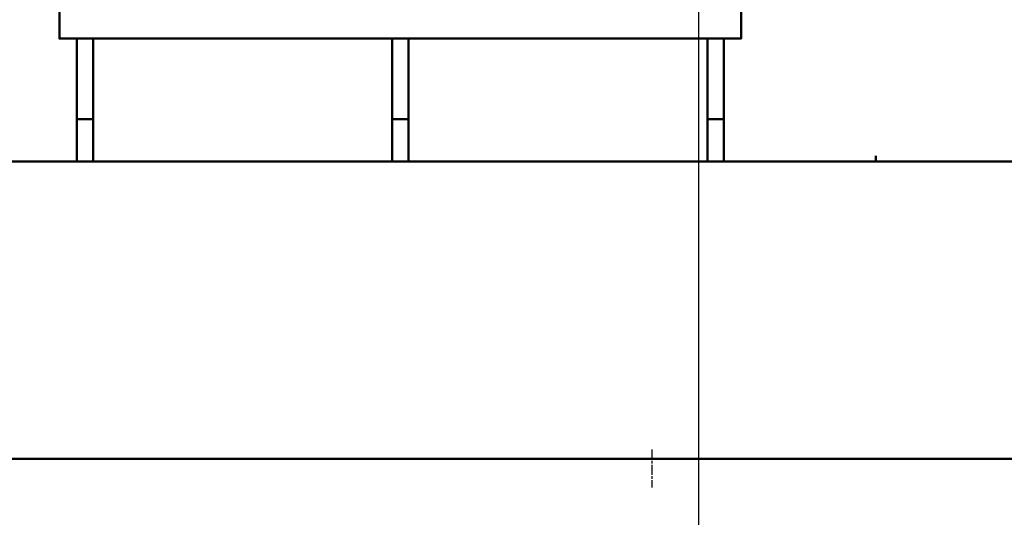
# Model space of a CAD drawing. Header units: millimetres. Extents: x -34725 to 178350, y -13707 to 126150.
# Tile 222 of 256: x 15371 to 16527, y 114458 to 115043. Entities that reach past the tile are written whole.
import ezdxf

# ---------------------------------------------------------------- set-up
doc = ezdxf.new("R2010")
doc.units = ezdxf.units.MM
doc.linetypes.add('AM_ISO08W050', pattern=[18, 12, -1.5, 3, -1.5])
doc.layers.get('0').update_dxf_attribs({"linetype": 'CONTINUOUS'})
for name, color, linetype, lineweight in [('AM_0', 7, 'CONTINUOUS', 50), ('AM_4', 3, 'CONTINUOUS', 25), ('AM_7', 4, 'AM_ISO08W050', 25)]:
    doc.layers.add(name, color=color, linetype=linetype, lineweight=lineweight)

# ---------------------------------------------------------------- blocks, each defined once
blk = doc.blocks.new('Kopf_1')
blk.add_line((-2050, 1670), (-2050, 0.1))
blk = doc.blocks.new('atg4gwagt')
at = {"layer": 'AM_0'}
for points in [[(-1998.1, -349.1), (-1998.1, -384.8), (-2798.4, -384.8), (-2798.4, -349.1)], [(-2758.9, -384.8), (-2758.9, -529.1), (-2778, -529.1), (-2778, -384.8)], [(-2388.7, -384.8), (-2388.7, -529.1), (-2407.9, -529.1), (-2407.9, -384.8)], [(-2018.5, -384.8), (-2018.5, -529.1), (-2037.7, -529.1), (-2037.7, -384.8)], [(651.8, -529.1), (651.8, -878.8), (-3108.6, -878.8), (-3108.6, -529.1)]]:
    blk.add_lwpolyline(points, close=True, dxfattribs=at)
for points in [[(-2778, -479.3), (-2758.9, -479.3)], [(-2407.9, -479.3), (-2388.7, -479.3)], [(-2037.7, -479.3), (-2018.5, -479.3)], [(-1776, -529.1), (-1839.8, -529.1), (-1839.8, -522.7)], [(-1747.9, -529.1), (-1760.7, -529.1)]]:
    blk.add_lwpolyline(points, dxfattribs=at)

msp = doc.modelspace()

# ---------------------------------------------------------------- linework, layer by layer
at = {"layer": 'AM_7'}
msp.add_line((16112.716, 114538.176), (16112.716, 114493.486), dxfattribs=at)

# ---------------------------------------------------------------- block references
at = {"layer": 'AM_0'}
msp.add_blockref('atg4gwagt', (18215.642, 115405.692), dxfattribs=at)
at = {"layer": 'AM_4'}
msp.add_blockref('Kopf_1', (18217.716, 113411.467), dxfattribs=at)

doc.saveas('drawing.dxf')
